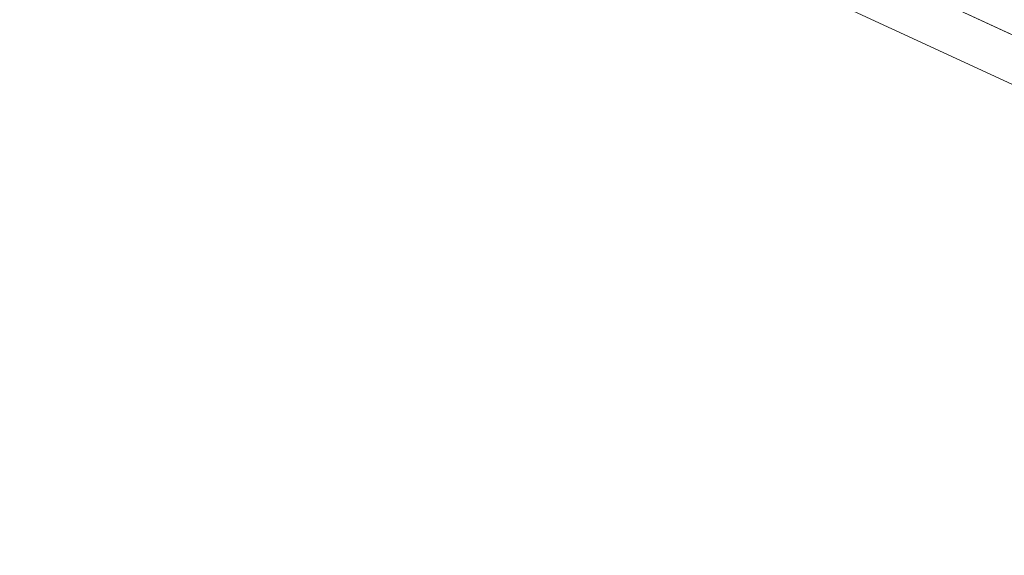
# Model space of a CAD drawing. Header units: inches. Extents: x 513 to 854, y 267 to 501.
# Tile 31 of 214: x 622 to 652, y 289 to 305. Entities that reach past the tile are written whole.
import ezdxf

# ---------------------------------------------------------------- set-up
doc = ezdxf.new("R2010")
doc.units = ezdxf.units.IN
doc.header["$MEASUREMENT"] = 0
doc.layers.add('1', color=7, linetype='Continuous')

# ---------------------------------------------------------------- blocks, each defined once
blk = doc.blocks.new('block 4166')
at = {"layer": '1', "color": 18, "lineweight": 13, "true_color": 0x4c0000}
blk.add_lwpolyline([(686.841, 288.786), (622.594, 318.423)], dxfattribs=at)
blk = doc.blocks.new('block 4184')
at = {"layer": '1', "color": 18, "lineweight": 13, "true_color": 0x4c0000}
blk.add_lwpolyline([(686.841, 288.786), (622.594, 318.423)], dxfattribs=at)
blk = doc.blocks.new('block 6600')
at = {"layer": '1', "color": 155, "lineweight": 18, "true_color": 0x4c7299}
blk.add_lwpolyline([(686.841, 288.786), (622.594, 318.423)], dxfattribs=at)
blk = doc.blocks.new('block 6611')
at = {"layer": '1', "color": 155, "lineweight": 18, "true_color": 0x4c7299}
blk.add_lwpolyline([(686.841, 287.303), (622.594, 316.94)], dxfattribs=at)
blk = doc.blocks.new('block 6623')
at = {"layer": '1', "color": 18, "lineweight": 18, "true_color": 0x4c0000}
blk.add_lwpolyline([(684.418, 289.904), (678.359, 292.699), (666.241, 298.289), (642.004, 309.47), (629.885, 315.06), (623.826, 317.855), (623.069, 318.204), (622.69, 318.379), (622.942, 318.529), (623.651, 318.912), (623.715, 319.374), (623.106, 319.785), (622.033, 320.007)], dxfattribs=at)
blk = doc.blocks.new('block 6838')
at = {"layer": '1', "color": 18, "lineweight": 13, "true_color": 0x4c0000}
blk.add_lwpolyline([(684.418, 289.904), (678.359, 292.699), (666.241, 298.289), (642.004, 309.47), (629.885, 315.06), (623.826, 317.855), (623.069, 318.204), (622.69, 318.379), (622.942, 318.529), (623.651, 318.912), (623.715, 319.374), (623.106, 319.785), (622.033, 320.007)], dxfattribs=at)

msp = doc.modelspace()

# ---------------------------------------------------------------- block references
at = {"layer": '1'}
for name in ['block 6623', 'block 6838', 'block 4166', 'block 4184', 'block 6600', 'block 6611']:
    msp.add_blockref(name, (0, 0), dxfattribs=at)

doc.saveas('drawing.dxf')
